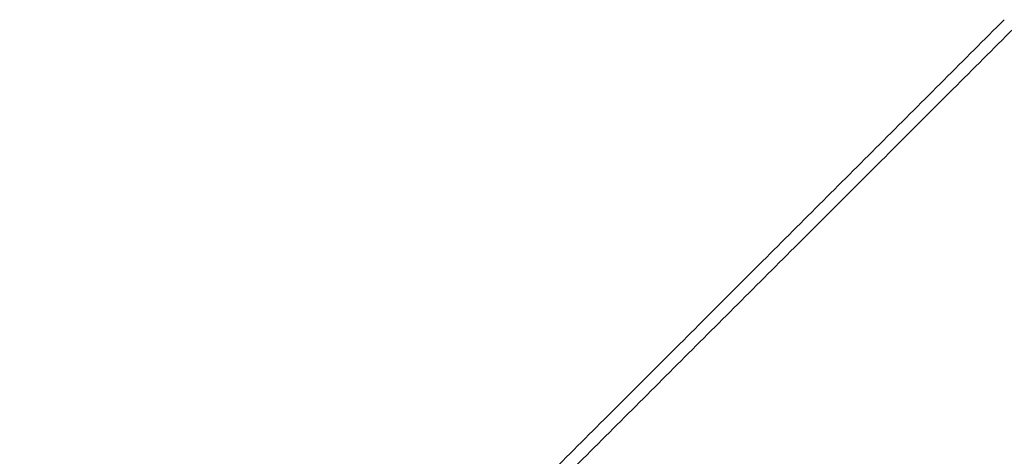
# Model space of a CAD drawing. Header units: millimetres. Extents: x -42 to 129, y -23 to 94.
# Tile 255 of 256: x -2 to 37, y 57 to 74. Entities that reach past the tile are written whole.
import ezdxf

# ---------------------------------------------------------------- set-up
doc = ezdxf.new("R2010")
doc.units = ezdxf.units.MM
doc.layers.add('NOGAL', color=7, linetype='Continuous')
doc.layers.add('PANTALLA', color=7, linetype='Continuous')

msp = doc.modelspace()

# ---------------------------------------------------------------- linework, layer by layer
at = {"layer": 'NOGAL', "color": 254, "true_color": 0xcbd2ef}
for points in [[(10.991, 22.764, 180), (-28.607, 62.362, 180)], [(-28.607, 62.362, 180), (10.991, 22.764, 180)], [(8.163, 19.935, 180), (-31.435, 59.533, 180)]]:
    msp.add_open_spline(points, degree=1, dxfattribs=at)
at = {"layer": 'PANTALLA', "color": 254, "true_color": 0xcbd2ef}
for points in [[(-1.037, 36.192, -180), (36.613, 73.842, -180)], [(-1.037, 36.192, 180), (36.613, 73.842, 180)], [(36.613, 73.842, -180), (-1.037, 36.192, -180)], [(-1.037, 36.192, 180), (36.613, 73.842, 180)], [(36.613, 73.842), (-1.037, 36.192)], [(36.613, 73.842, 180), (36.613, 73.842, -180)], [(36.613, 73.842, -180), (36.613, 73.842, 180)], [(36.967, 73.488, -180), (-0.683, 35.838, -180)], [(36.967, 73.488, 180), (-0.683, 35.838, 180)], [(36.967, 73.488, -180), (-0.683, 35.838, -180)], [(-0.683, 35.838, 180), (36.967, 73.488, 180)], [(36.967, 73.488), (-0.683, 35.838)]]:
    msp.add_open_spline(points, degree=1, dxfattribs=at)

doc.saveas('drawing.dxf')
